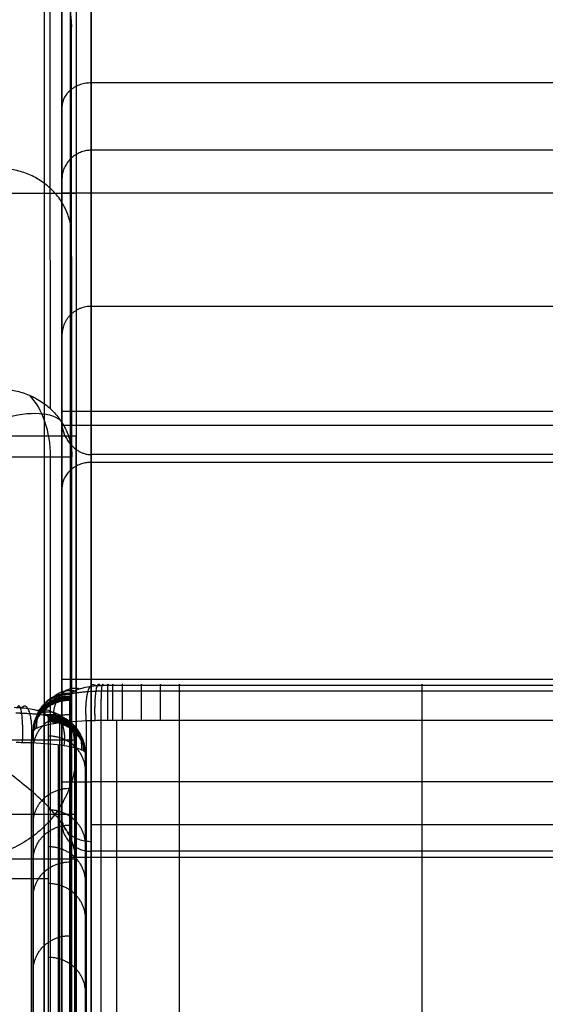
# Model space of a CAD drawing. Header units: millimetres. Extents: x -2518 to 1282, y -1102 to -49.
# Tile 71 of 154: x -1476 to -1404, y -253 to -118. Entities that reach past the tile are written whole.
import ezdxf

# ---------------------------------------------------------------- set-up
doc = ezdxf.new("R2010")
doc.units = ezdxf.units.MM
for name, color, linetype, true_color in [('Patt 1$Calque 24', 7, 'Continuous', 0xff000d), ('Patt 1$SOLIDE', 7, 'Continuous', 0x0070ff), ('Patt 1$SOLIDE2', 7, 'Continuous', 0xffffff), ('patt2$Calque 04', 7, 'Continuous', 0xffa500), ('patt2$Calque 20', 7, 'Continuous', 0xf24ad7), ('patt2$SOLIDEE', 7, 'Continuous', 0x3100ff)]:
    doc.layers.add(name, color=color, linetype=linetype, true_color=true_color)

msp = doc.modelspace()

# ---------------------------------------------------------------- linework, layer by layer
at = {"layer": 'Patt 1$Calque 24'}
for p, q in [((-1470.43, -143.36, -278.01), (-1470.43, -317.91, -278.01)), ((-1470.43, -1100.31, -204.51), (-1470.43, -173.6, -204.51))]:
    msp.add_line(p, q, dxfattribs=at)
for points, knots in [([(-1470.43, -113.46, -351.65), (-1470.43, -169.93, -212.57), (-1470.43, -172.07, -207.3), (-1470.43, -172.9, -205.49), (-1470.43, -173.6, -204.51)], [-166.149065, -166.149065, -166.149065, -166.149065, -110.766043, -58.634574, -58.634574, -58.634574, -58.634574]), ([(-1470.43, -173.6, -204.51), (-1470.43, -173.65, -204.44), (-1470.43, -173.69, -204.38), (-1470.43, -173.74, -204.32), (-1470.4, -174.1, -203.83), (-1470.29, -174.5, -203.38), (-1469.94, -175.31, -202.55), (-1469.7, -175.73, -202.16), (-1469.23, -176.32, -201.64), (-1469.05, -176.52, -201.47), (-1468.65, -176.88, -201.17), (-1468.42, -177.05, -201.03), (-1468.05, -177.28, -200.85), (-1467.92, -177.35, -200.79), (-1467.65, -177.47, -200.69), (-1467.51, -177.52, -200.65), (-1467.28, -177.59, -200.6), (-1467.21, -177.61, -200.58), (-1467.06, -177.64, -200.55), (-1466.98, -177.66, -200.54), (-1466.82, -177.68, -200.53), (-1466.75, -177.69, -200.52), (-1466.63, -177.7, -200.51), (-1466.59, -177.7, -200.51), (-1466.53, -177.7, -200.51), (-1466.51, -177.7, -200.51), (-1466.48, -177.71, -200.51), (-1466.47, -177.71, -200.51), (-1466.45, -177.71, -200.51), (-1466.44, -177.71, -200.51), (-1466.43, -177.71, -200.51)], [0, 0, 0, 0, 0.229358, 0.229358, 0.229358, 2.064985, 2.064985, 3.884427, 3.884427, 4.82335, 4.82335, 5.762629, 5.762629, 6.23801, 6.23801, 6.713707, 6.713707, 6.951877, 6.951877, 7.190072, 7.190072, 7.428322, 7.428322, 7.547402, 7.547402, 7.606936, 7.606936, 7.636701, 7.636701, 7.666467, 7.666467, 7.666467, 7.666467])]:
    msp.add_open_spline(points, degree=3, knots=knots, dxfattribs=at)
for points, degree in [([(-1470.43, -116.34, -355.51), (-1470.43, -177.74, -355.51), (-1470.43, -239.14, -355.51), (-1470.43, -300.54, -355.51)], 3), ([(-620.43, -171.79, -208.06), (-1045.43, -171.79, -208.06), (-1470.43, -171.79, -208.06)], 2), ([(-620.43, -173.74, -204.32), (-1045.43, -173.74, -204.32), (-1470.43, -173.74, -204.32)], 2), ([(-1469.26, -1100.31, -201.68), (-1469.26, -638.29, -201.68), (-1469.26, -176.28, -201.68)], 2), ([(-1466.43, -1100.31, -200.51), (-1466.43, -639.01, -200.51), (-1466.43, -177.71, -200.51)], 2), ([(-1045.43, -177.71, -200.51), (-1255.93, -177.71, -200.51), (-1466.43, -177.71, -200.51)], 2), ([(-1470.43, -208.44, -355.51), (-1436.54, -208.44, -355.51), (-1402.66, -208.44, -355.51)], 2)]:
    msp.add_open_spline(points, degree=degree, dxfattribs=at)
at = {"layer": 'Patt 1$SOLIDE'}
for p, q in [((-1470.43, -222.47, 344.73), (-1470.43, -61.42, 344.73)), ((-1470.43, -300.43, 73.81), (-1470.43, -153.64, 73.81))]:
    msp.add_line(p, q, dxfattribs=at)
at = {"layer": 'Patt 1$SOLIDE', "extrusion": (-1, 0, 0)}
for centre, radius, start, end in [((222.47, 338.73, 1470.43), 6, 18.9604, 90.0009), ((222.47, 338.73, 1469.26), 8.83, 18.2837, 90)]:
    msp.add_arc(centre, radius, start, end, dxfattribs=at)
at = {"layer": 'Patt 1$SOLIDE'}
for points in [[(-1469.26, -222.47, 347.56), (-1469.26, -141.95, 347.56), (-1469.26, -61.42, 347.56)], [(-1466.43, -222.47, 348.73), (-1466.43, -141.95, 348.73), (-1466.43, -61.42, 348.73)], [(-624.43, -126.85, 229.59), (-1045.43, -126.85, 229.59), (-1466.43, -126.85, 229.59)], [(-624.43, -136.06, 200.92), (-1045.43, -136.06, 200.92), (-1466.43, -136.06, 200.92)], [(-1466.43, -136.06, 200.92), (-1466.43, -157.42, 0.62), (-1466.43, -178.77, -199.68)], [(-1469.26, -137.23, 201.01), (-1469.26, -158.53, 1.25), (-1469.26, -179.83, -198.51)], [(-1470.43, -140.05, 201.21), (-1470.43, -161.21, 2.76), (-1470.43, -182.37, -195.69)], [(-624.43, -141.95, 348.73), (-1045.43, -141.95, 348.73), (-1466.43, -141.95, 348.73)], [(-624.43, -157.42, 0.62), (-1045.43, -157.42, 0.62), (-1466.43, -157.42, 0.62)], [(-624.43, -178.77, -199.68), (-1045.43, -178.77, -199.68), (-1466.43, -178.77, -199.68)], [(-1466.43, -178.77, -199.68), (-1466.43, -635.29, -200.4), (-1466.43, -1091.82, -201.11)], [(-1469.26, -179.83, -198.51), (-1469.26, -635.82, -199.22), (-1469.26, -1091.82, -199.94)], [(-1470.43, -182.37, -195.69), (-1470.43, -637.1, -196.4), (-1470.43, -1091.82, -197.11)], [(-624.43, -222.47, 348.73), (-1045.43, -222.47, 348.73), (-1466.43, -222.47, 348.73)], [(-1470.43, -350.05, -109.4), (-1470.43, -289.1, 115.64), (-1470.43, -228.15, 340.68)], [(-624.43, -228.35, 346.82), (-1045.43, -228.35, 346.82), (-1466.43, -228.35, 346.82)], [(-1469.26, -352.77, -108.6), (-1469.26, -291.81, 116.45), (-1469.26, -230.86, 341.5)], [(-624.43, -231.98, 341.83), (-1045.43, -231.98, 341.83), (-1466.43, -231.98, 341.83)], [(-1466.43, -353.89, -108.26), (-1466.43, -292.94, 116.79), (-1466.43, -231.98, 341.83)]]:
    msp.add_open_spline(points, degree=2, dxfattribs=at)
msp.add_rational_spline([(-1469.26, -104.42, 250.91), (-1469.26, -113.85, 246.2), (-1469.26, -130.15, 231.93), (-1469.26, -136.84, 211.37), (-1469.26, -137.23, 201.01)], [0.853553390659, 0.853553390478, 0.853553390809, 0.853553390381, 0.853553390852], degree=3, knots=[0.007483, 0.007483, 0.007483, 0.007483, 33.078934, 65.684249, 65.684249, 65.684249, 65.684249], dxfattribs=at)
for points, weights in [([(-1466.43, -103.89, 249.87), (-1466.43, -134.72, 234.39), (-1466.43, -136.06, 200.92)], [1, 0.872810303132, 1]), ([(-1466.43, -126.85, 229.59), (-1470.43, -126.85, 229.59), (-1470.43, -130.19, 231.79)], [1, 0.707106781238, 1]), ([(-1466.43, -136.06, 200.92), (-1466.46, -136.06, 200.92), (-1466.48, -136.06, 200.92)], [1, 0.997303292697, 0.994656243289]), ([(-1466.43, -141.95, 348.73), (-1470.43, -141.95, 348.73), (-1470.43, -141.95, 344.73)], [1, 0.707106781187, 1]), ([(-1466.43, -157.42, 0.62), (-1470.43, -157.42, 0.62), (-1470.43, -161.39, 1.04)], [1, 0.707106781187, 1]), ([(-1470.43, -222.47, 344.73), (-1470.43, -222.47, 348.73), (-1466.43, -222.47, 348.73)], [1, 0.707106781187, 1]), ([(-1466.43, -231.98, 341.83), (-1466.43, -229.73, 348.73), (-1466.43, -222.47, 348.73)], [1, 0.809376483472, 1]), ([(-1466.43, -230.67, 344.46), (-1470.43, -230.67, 344.46), (-1470.43, -227.39, 342.17)], [1, 0.707106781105, 1])]:
    msp.add_rational_spline(points, weights, degree=2, dxfattribs=at)
for points, knots in [([(-1470.43, -105.71, 253.43), (-1470.43, -115.56, 248.51), (-1470.43, -132.6, 233.59), (-1470.43, -139.63, 212.05), (-1470.43, -140.05, 201.21)], [0.02834, 0.02834, 0.02834, 0.02834, 33.078934, 65.59512, 65.59512, 65.59512, 65.59512]), ([(-1466.43, -136.06, 200.92), (-1466.65, -136.06, 200.92), (-1467.09, -136.1, 200.93), (-1467.75, -136.27, 200.94), (-1468.4, -136.56, 200.96), (-1469, -136.97, 200.99), (-1469.52, -137.49, 201.03), (-1469.93, -138.09, 201.07), (-1470.23, -138.73, 201.12), (-1470.39, -139.4, 201.16), (-1470.43, -139.84, 201.2), (-1470.43, -140.05, 201.21)], [0, 0, 0, 0, 0.647553, 1.330629, 2.04158, 2.770406, 3.505445, 4.234421, 4.945643, 5.629063, 6.27698, 6.27698, 6.27698, 6.27698]), ([(-1466.43, -178.77, -199.68), (-1466.65, -178.77, -199.68), (-1467.1, -178.81, -199.65), (-1467.77, -178.96, -199.48), (-1468.42, -179.23, -199.18), (-1469.02, -179.6, -198.76), (-1469.53, -180.07, -198.24), (-1469.94, -180.61, -197.65), (-1470.23, -181.19, -197), (-1470.39, -181.78, -196.34), (-1470.43, -182.18, -195.9), (-1470.43, -182.37, -195.69)], [0, 0, 0, 0, 0.649258, 1.348636, 2.106044, 2.923524, 3.793873, 4.700267, 5.619086, 6.524584, 7.393482, 7.393482, 7.393482, 7.393482]), ([(-1470.43, -228.15, 340.68), (-1470.43, -228.36, 340.74), (-1470.39, -228.78, 340.87), (-1470.23, -229.42, 341.07), (-1469.93, -230.04, 341.25), (-1469.52, -230.61, 341.43), (-1469, -231.11, 341.57), (-1468.4, -231.51, 341.69), (-1467.75, -231.79, 341.78), (-1467.09, -231.95, 341.82), (-1466.65, -231.98, 341.83), (-1466.43, -231.98, 341.83)], [-6.276425, -6.276425, -6.276425, -6.276425, -5.628553, -4.945217, -4.234101, -3.505235, -2.77029, -2.04153, -1.330615, -0.647552, 0, 0, 0, 0])]:
    msp.add_open_spline(points, degree=3, knots=knots, dxfattribs=at)
at = {"layer": 'Patt 1$SOLIDE2'}
for p, q in [((-1467.08, -339.28, 389.36), (-1467.08, -214.15, 389.36)), ((-1465.04, -339.08, 389.66), (-1465.04, -214.1, 389.66)), ((-1462.9, -339.07, 389.67), (-1462.9, -214.1, 389.67)), ((-1454.33, -339.07, 389.67), (-1454.33, -214.1, 389.67)), ((-1421.17, -339.07, 389.67), (-1421.17, -214.1, 389.67)), ((-1474.34, -344.72, 381.12), (-1474.34, -215.53, 381.12)), ((-1470.7, -340.43, 387.64), (-1470.7, -214.43, 387.64)), ((-1474.36, -346.78, 379.17), (-1474.36, -216.08, 379.17)), ((-1474.36, -349.14, 377.21), (-1474.36, -216.74, 377.21)), ((-1474.36, -353.61, 373.33), (-1474.36, -218.03, 373.33)), ((-1474.36, -407.46, 312.98), (-1474.36, -238.22, 312.98)), ((-1474.36, -429.55, 282.4), (-1474.36, -248.32, 282.4))]:
    msp.add_line(p, q, dxfattribs=at)
for points, weights, knots in [([(-1465, -210.08, 387.81), (-1465.24, -210.08, 387.79), (-1465.89, -210.1, 387.73), (-1468.09, -210.22, 387.28), (-1470.32, -210.57, 385.94), (-1471.95, -211.13, 383.8), (-1472.54, -211.48, 382.46), (-1472.85, -211.82, 381.19), (-1472.91, -212, 380.52), (-1472.91, -212.11, 380.08)], [0.797415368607, 0.797492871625, 0.797954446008, 0.801133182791, 0.810648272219, 0.825269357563, 0.834289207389, 0.842824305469, 0.847334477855, 0.850235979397], [1162.670409, 1162.670409, 1162.670409, 1162.670409, 1163.078744, 1163.679094, 1166.252528, 1167.364832, 1168.605775, 1169.089319, 1169.98651, 1169.98651, 1169.98651, 1169.98651]), ([(-1049.36, -210.08, 387.82), (-1064.64, -210.08, 387.82), (-1079.93, -210.08, 387.82), (-1095.21, -210.08, 387.82), (-1138.71, -210.08, 387.82), (-1182.21, -210.08, 387.81), (-1225.7, -210.08, 387.82), (-1236.56, -210.08, 387.82), (-1247.42, -210.08, 387.82), (-1258.28, -210.08, 387.82), (-1269.21, -210.08, 387.82), (-1280.14, -210.08, 387.82), (-1291.06, -210.08, 387.82), (-1312.94, -210.08, 387.82), (-1334.82, -210.08, 387.82), (-1356.7, -210.08, 387.82), (-1378.19, -210.08, 387.82), (-1399.68, -210.08, 387.82), (-1421.17, -210.08, 387.82), (-1432.22, -210.08, 387.82), (-1443.28, -210.08, 387.82), (-1454.33, -210.08, 387.82), (-1455.2, -210.08, 387.82), (-1456.97, -210.08, 387.82), (-1459.54, -210.08, 387.82), (-1461.75, -210.08, 387.82), (-1463.23, -210.08, 387.82), (-1464.18, -210.08, 387.82), (-1464.51, -210.08, 387.82), (-1465, -210.08, 387.81)], [0.79732246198, 0.797322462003, 0.797322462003, 0.797322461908, 0.797322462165, 0.797322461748, 0.797322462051, 0.797322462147, 0.797322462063, 0.797322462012, 0.797322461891, 0.797322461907, 0.797322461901, 0.797322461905, 0.797322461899, 0.797322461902, 0.797322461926, 0.797322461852, 0.797322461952, 0.797322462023, 0.797322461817, 0.79732246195, 0.797322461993, 0.797340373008, 0.797316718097, 0.797329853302, 0.797311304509, 0.797350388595, 0.797259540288, 0.797415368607], [747.253732, 747.253732, 747.253732, 747.253732, 793.104807, 793.104807, 793.104807, 923.597965, 923.597965, 923.597965, 956.177689, 956.177689, 956.177689, 988.95428, 988.95428, 988.95428, 1054.593512, 1054.593512, 1054.593512, 1119.061309, 1119.061309, 1119.061309, 1152.225148, 1152.225148, 1152.225148, 1154.836463, 1157.447778, 1160.059094, 1161.364752, 1162.01758, 1162.670409, 1162.670409, 1162.670409, 1162.670409]), ([(-1472.91, -212.11, 380.08), (-1472.9, -212.14, 379.95), (-1472.9, -212.15, 379.93), (-1472.9, -212.18, 379.8), (-1472.9, -212.25, 379.59), (-1472.9, -212.34, 379.29), (-1472.9, -212.45, 378.98), (-1472.9, -212.52, 378.75), (-1472.9, -212.58, 378.58), (-1472.9, -212.62, 378.45), (-1472.9, -212.66, 378.33), (-1472.9, -212.69, 378.26), (-1472.9, -212.7, 378.22)], [0.850235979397, 0.852037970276, 0.851710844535, 0.852579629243, 0.852813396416, 0.853411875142, 0.853480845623, 0.853671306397, 0.853663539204, 0.853703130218, 0.853656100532, 0.853610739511, 0.853551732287], [1169.98651, 1169.98651, 1169.98651, 1169.98651, 1170.05438, 1170.12225, 1170.257989, 1170.732449, 1171.021666, 1171.310883, 1171.46108, 1171.611277, 1171.74658, 1171.881883, 1171.881883, 1171.881883, 1171.881883]), ([(-1472.9, -212.7, 378.22), (-1472.9, -213.35, 376.27), (-1472.9, -214, 374.33), (-1472.9, -214.65, 372.38), (-1472.9, -218.02, 362.32), (-1472.9, -223.07, 347.24), (-1472.9, -229.8, 327.12), (-1472.9, -233.18, 317.08), (-1472.9, -234.84, 312.05), (-1472.9, -238.2, 301.85), (-1472.9, -241.57, 291.66), (-1472.9, -244.94, 281.47), (-1472.9, -248.27, 271.36), (-1472.9, -251.61, 261.25), (-1472.9, -254.95, 251.15), (-1472.9, -261.63, 230.9), (-1472.9, -268.32, 210.66), (-1472.9, -275, 190.41), (-1472.9, -278.33, 180.33), (-1472.9, -281.66, 170.24), (-1472.9, -284.99, 160.15), (-1472.9, -288.34, 150.03), (-1472.9, -291.68, 139.91), (-1472.9, -295.02, 129.79), (-1472.9, -301.66, 109.69), (-1472.9, -308.29, 89.59), (-1472.9, -314.93, 69.49), (-1472.9, -316.61, 64.39), (-1472.9, -318.3, 59.28), (-1472.9, -319.99, 54.18)], [0.853551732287, 0.853549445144, 0.853547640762, 0.853546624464, 0.853550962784, 0.853555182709, 0.853556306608, 0.853555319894, 0.853554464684, 0.853554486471, 0.853554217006, 0.853553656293, 0.853552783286, 0.853552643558, 0.853553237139, 0.853553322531, 0.853553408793, 0.853553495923, 0.853554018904, 0.853554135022, 0.853553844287, 0.853553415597, 0.853552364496, 0.853550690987, 0.853547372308, 0.853550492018, 0.85356005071, 0.853562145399, 0.853560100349, 0.85355391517], [1171.881883, 1171.881883, 1171.881883, 1171.881883, 1178.553198, 1178.553198, 1178.553198, 1213.041705, 1230.285958, 1247.530212, 1247.530212, 1247.530212, 1282.445431, 1282.445431, 1282.445431, 1317.058112, 1317.058112, 1317.058112, 1386.40252, 1386.40252, 1386.40252, 1420.948732, 1420.948732, 1420.948732, 1455.617121, 1455.617121, 1455.617121, 1524.456713, 1524.456713, 1524.456713, 1541.943349, 1541.943349, 1541.943349, 1541.943349])]:
    msp.add_rational_spline(points, weights, degree=3, knots=knots, dxfattribs=at)
for points, weights in [([(-1472.83, -214.8, 385.42), (-1473.61, -209.14, 384.28), (-1468.59, -210.02, 381.66)], [1, 0.649997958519, 1]), ([(-1471.49, -214.54, 386.98), (-1472.41, -208.53, 386.12), (-1467.92, -209.76, 382.43)], [1, 0.630471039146, 1]), ([(-1467.09, -214.15, 389.35), (-1467.62, -207.49, 389.22), (-1465.76, -209.37, 383.6)], [1, 0.599067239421, 1]), ([(-1465.88, -214.11, 389.58), (-1466.16, -207.38, 389.55), (-1465.17, -209.33, 383.72)], [1, 0.595875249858, 1]), ([(-1465.04, -214.1, 389.66), (-1465.16, -207.34, 389.65), (-1464.77, -209.32, 383.75)], [1, 0.594830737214, 1]), ([(-1464.14, -214.1, 389.67), (-1464.15, -207.34, 389.67), (-1464.12, -209.31, 383.76)], [1, 0.594645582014, 1]), ([(-1463.47, -214.1, 389.67), (-1463.47, -207.34, 389.67), (-1463.47, -209.31, 383.76)], [1, 0.594650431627, 1]), ([(-1462.16, -214.1, 389.67), (-1462.16, -207.34, 389.67), (-1462.17, -209.31, 383.76)], [1, 0.59464382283, 1]), ([(-1459.56, -214.1, 389.67), (-1459.56, -207.34, 389.67), (-1459.55, -209.31, 383.76)], [1, 0.594646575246, 1]), ([(-1456.96, -214.1, 389.67), (-1456.97, -207.34, 389.67), (-1456.94, -209.32, 383.76)], [1, 0.594663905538, 1]), ([(-1454.33, -214.1, 389.67), (-1454.33, -207.34, 389.67), (-1454.33, -209.32, 383.76)], [1, 0.5946449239, 1]), ([(-1421.17, -214.1, 389.67), (-1421.17, -207.34, 389.67), (-1421.17, -209.31, 383.76)], [1, 0.594644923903, 1]), ([(-1474.36, -215.61, 380.66), (-1474.38, -210.8, 379.32), (-1469.36, -210.82, 379.25)], [1, 0.705412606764, 1]), ([(-1474.36, -215.74, 380.19), (-1474.37, -210.96, 378.85), (-1469.36, -210.96, 378.83)], [1, 0.706716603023, 1]), ([(-1474.36, -215.83, 379.92), (-1474.36, -211.05, 378.58), (-1469.36, -211.05, 378.58)], [1, 0.707018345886, 1]), ([(-1474.36, -215.91, 379.66), (-1474.36, -211.14, 378.32), (-1469.36, -211.13, 378.33)], [1, 0.707310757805, 1]), ([(-1474.36, -215.96, 379.52), (-1474.36, -211.18, 378.19), (-1469.36, -211.18, 378.2)], [1, 0.70734270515, 1]), ([(-1474.36, -216, 379.39), (-1474.36, -211.22, 378.05), (-1469.36, -211.22, 378.06)], [1, 0.707376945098, 1]), ([(-1474.36, -216.04, 379.28), (-1474.36, -211.26, 377.94), (-1469.36, -211.26, 377.95)], [1, 0.707304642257, 1]), ([(-1474.36, -216.08, 379.17), (-1474.36, -211.3, 377.83), (-1469.36, -211.3, 377.83)], [1, 0.707103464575, 1]), ([(-1474.35, -215.55, 380.91), (-1474.4, -210.72, 379.56), (-1469.35, -210.76, 379.43)], [1, 0.703802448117, 1]), ([(-1474.35, -215.57, 380.82), (-1474.39, -210.75, 379.47), (-1469.35, -210.78, 379.37)], [1, 0.704595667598, 1]), ([(-1474.34, -215.53, 381.12), (-1474.44, -210.65, 379.76), (-1469.35, -210.74, 379.49)], [1, 0.700471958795, 1]), ([(-1474.09, -215.27, 382.65), (-1474.44, -210.14, 381.29), (-1469.22, -210.48, 380.26)], [1, 0.682958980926, 1]), ([(-1473.84, -215.13, 383.46), (-1474.33, -209.86, 382.13), (-1469.1, -210.35, 380.67)], [1, 0.673530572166, 1]), ([(-1474.36, -218.03, 373.33), (-1474.36, -213.25, 371.99), (-1469.36, -213.25, 371.99)], [1, 0.707093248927, 1]), ([(-1474.36, -228.13, 343.16), (-1474.36, -223.35, 341.82), (-1469.36, -223.35, 341.82)], [1, 0.707110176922, 1]), ([(-1474.36, -233.18, 328.07), (-1474.36, -228.4, 326.73), (-1469.36, -228.4, 326.73)], [1, 0.707111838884, 1]), ([(-1474.36, -238.22, 312.98), (-1474.36, -233.44, 311.66), (-1469.36, -233.44, 311.66)], [1, 0.707108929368, 1]), ([(-1474.36, -248.32, 282.4), (-1474.36, -243.53, 281.08), (-1469.36, -243.53, 281.08)], [1, 0.707107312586, 1])]:
    msp.add_rational_spline(points, weights, degree=2, dxfattribs=at)
for points, knots in [([(-1464.77, -209.32, 383.75), (-1464.91, -209.32, 383.75), (-1465.24, -209.33, 383.72), (-1466.41, -209.4, 383.49), (-1467.66, -209.63, 382.8), (-1468.65, -210.02, 381.64), (-1469.04, -210.28, 380.89), (-1469.27, -210.52, 380.15), (-1469.33, -210.66, 379.75), (-1469.35, -210.74, 379.49)], [1162.670409, 1162.670409, 1162.670409, 1162.670409, 1163.078744, 1163.679094, 1166.252528, 1167.364832, 1168.605775, 1169.089319, 1169.98651, 1169.98651, 1169.98651, 1169.98651]), ([(-1049.36, -209.32, 383.76), (-1064.65, -209.32, 383.76), (-1079.93, -209.32, 383.76), (-1095.21, -209.31, 383.76), (-1138.71, -209.31, 383.76), (-1182.21, -209.32, 383.75), (-1225.71, -209.32, 383.76), (-1236.57, -209.32, 383.76), (-1247.43, -209.32, 383.76), (-1258.29, -209.32, 383.76), (-1269.21, -209.31, 383.76), (-1280.14, -209.31, 383.76), (-1291.06, -209.31, 383.76), (-1312.94, -209.31, 383.76), (-1334.82, -209.31, 383.76), (-1356.7, -209.31, 383.76), (-1378.19, -209.31, 383.76), (-1399.68, -209.31, 383.76), (-1421.17, -209.31, 383.76), (-1432.23, -209.32, 383.76), (-1443.28, -209.32, 383.76), (-1454.34, -209.32, 383.76), (-1455.21, -209.32, 383.76), (-1456.94, -209.32, 383.76), (-1459.56, -209.31, 383.76), (-1461.73, -209.32, 383.76), (-1463.26, -209.31, 383.76), (-1464.12, -209.31, 383.76), (-1464.57, -209.32, 383.76), (-1464.77, -209.32, 383.75)], [747.252037, 747.252037, 747.252037, 747.252037, 793.104807, 793.104807, 793.104807, 923.597965, 923.597965, 923.597965, 956.177689, 956.177689, 956.177689, 988.95428, 988.95428, 988.95428, 1054.593512, 1054.593512, 1054.593512, 1119.061309, 1119.061309, 1119.061309, 1152.225148, 1152.225148, 1152.225148, 1154.836463, 1157.447778, 1160.059094, 1161.364752, 1162.01758, 1162.670409, 1162.670409, 1162.670409, 1162.670409]), ([(-1469.36, -211.3, 377.83), (-1469.36, -211.29, 377.87), (-1469.36, -211.26, 377.95), (-1469.36, -211.22, 378.07), (-1469.36, -211.18, 378.2), (-1469.36, -211.12, 378.37), (-1469.36, -211.05, 378.58), (-1469.36, -210.95, 378.89), (-1469.36, -210.86, 379.15), (-1469.36, -210.79, 379.35), (-1469.35, -210.76, 379.43), (-1469.35, -210.75, 379.47), (-1469.35, -210.74, 379.49)], [-1171.881883, -1171.881883, -1171.881883, -1171.881883, -1171.74658, -1171.611277, -1171.46108, -1171.310883, -1171.021666, -1170.732449, -1170.257989, -1170.12225, -1170.05438, -1169.98651, -1169.98651, -1169.98651, -1169.98651]), ([(-1469.36, -318.58, 53.79), (-1469.36, -316.9, 58.9), (-1469.36, -315.21, 64), (-1469.36, -313.53, 69.11), (-1469.37, -306.89, 89.21), (-1469.36, -300.25, 109.3), (-1469.36, -293.62, 129.4), (-1469.36, -290.28, 139.52), (-1469.36, -286.93, 149.65), (-1469.36, -283.59, 159.77), (-1469.36, -280.26, 169.85), (-1469.36, -276.93, 179.94), (-1469.36, -273.6, 190.02), (-1469.36, -266.91, 210.27), (-1469.36, -260.23, 230.52), (-1469.36, -253.54, 250.76), (-1469.36, -250.21, 260.87), (-1469.36, -246.87, 270.97), (-1469.36, -243.53, 281.08), (-1469.36, -240.17, 291.27), (-1469.36, -236.8, 301.47), (-1469.36, -233.44, 311.66), (-1469.36, -231.78, 316.69), (-1469.36, -228.4, 326.72), (-1469.36, -221.67, 346.85), (-1469.36, -216.62, 361.93), (-1469.36, -213.25, 371.99), (-1469.36, -212.6, 373.94), (-1469.36, -211.95, 375.88), (-1469.36, -211.3, 377.83)], [-1541.943349, -1541.943349, -1541.943349, -1541.943349, -1524.456713, -1524.456713, -1524.456713, -1455.617121, -1455.617121, -1455.617121, -1420.948732, -1420.948732, -1420.948732, -1386.40252, -1386.40252, -1386.40252, -1317.058112, -1317.058112, -1317.058112, -1282.445431, -1282.445431, -1282.445431, -1247.530212, -1247.530212, -1247.530212, -1230.285958, -1213.041705, -1178.553198, -1178.553198, -1178.553198, -1171.881883, -1171.881883, -1171.881883, -1171.881883]), ([(-1465.04, -214.1, 389.66), (-1465.31, -214.1, 389.65), (-1466.02, -214.11, 389.58), (-1468.43, -214.18, 389.12), (-1470.97, -214.42, 387.72), (-1472.95, -214.8, 385.39), (-1473.72, -215.06, 383.88), (-1474.18, -215.3, 382.42), (-1474.3, -215.44, 381.63), (-1474.34, -215.53, 381.12)], [1162.670409, 1162.670409, 1162.670409, 1162.670409, 1163.078744, 1163.679094, 1166.252528, 1167.364832, 1168.605775, 1169.089319, 1169.98651, 1169.98651, 1169.98651, 1169.98651]), ([(-1049.36, -214.1, 389.67), (-1064.64, -214.1, 389.67), (-1079.93, -214.1, 389.67), (-1095.21, -214.1, 389.67), (-1138.71, -214.1, 389.67), (-1182.21, -214.1, 389.67), (-1225.7, -214.1, 389.67), (-1236.56, -214.1, 389.67), (-1247.42, -214.1, 389.67), (-1258.28, -214.1, 389.67), (-1269.21, -214.1, 389.67), (-1280.14, -214.1, 389.67), (-1291.06, -214.1, 389.67), (-1312.94, -214.1, 389.67), (-1334.82, -214.1, 389.67), (-1356.7, -214.1, 389.67), (-1378.19, -214.1, 389.67), (-1399.68, -214.1, 389.67), (-1421.17, -214.1, 389.67), (-1432.22, -214.1, 389.67), (-1443.28, -214.1, 389.67), (-1454.33, -214.1, 389.67), (-1455.2, -214.1, 389.67), (-1456.98, -214.1, 389.67), (-1459.54, -214.1, 389.67), (-1461.75, -214.1, 389.67), (-1463.22, -214.1, 389.67), (-1464.19, -214.09, 389.67), (-1464.5, -214.1, 389.68), (-1465.04, -214.1, 389.66)], [747.253775, 747.253775, 747.253775, 747.253775, 793.104807, 793.104807, 793.104807, 923.597965, 923.597965, 923.597965, 956.177689, 956.177689, 956.177689, 988.95428, 988.95428, 988.95428, 1054.593512, 1054.593512, 1054.593512, 1119.061309, 1119.061309, 1119.061309, 1152.225148, 1152.225148, 1152.225148, 1154.836463, 1157.447778, 1160.059094, 1161.364752, 1162.01758, 1162.670409, 1162.670409, 1162.670409, 1162.670409]), ([(-1474.34, -215.53, 381.12), (-1474.35, -215.53, 380.94), (-1474.35, -215.55, 380.93), (-1474.36, -215.57, 380.77), (-1474.36, -215.63, 380.6), (-1474.36, -215.67, 380.43), (-1474.36, -215.71, 380.32)], [1169.9865102, 1169.9865102, 1169.9865102, 1169.9865102, 1170.0543799, 1170.1222496, 1170.2579891, 1170.5994197, 1170.5994197, 1170.5994197, 1170.5994197]), ([(-1474.36, -215.71, 380.32), (-1474.36, -215.72, 380.28), (-1474.36, -215.76, 380.14), (-1474.36, -215.83, 379.93), (-1474.36, -215.9, 379.7), (-1474.36, -215.96, 379.53), (-1474.36, -216, 379.39), (-1474.36, -216.04, 379.28), (-1474.36, -216.07, 379.2), (-1474.36, -216.08, 379.17)], [1170.59942, 1170.59942, 1170.59942, 1170.59942, 1170.732449, 1171.021666, 1171.310883, 1171.46108, 1171.611277, 1171.74658, 1171.881883, 1171.881883, 1171.881883, 1171.881883]), ([(-1474.36, -218.03, 373.33), (-1474.36, -221.4, 363.27), (-1474.36, -226.45, 348.19), (-1474.36, -233.17, 328.07), (-1474.36, -236.56, 318.02), (-1474.36, -238.22, 312.98)], [1178.553198, 1178.553198, 1178.553198, 1178.553198, 1213.041705, 1230.285958, 1247.530212, 1247.530212, 1247.530212, 1247.530212])]:
    msp.add_open_spline(points, degree=3, knots=knots, dxfattribs=at)
for points, degree in [([(-1464.77, -209.32, 383.75), (-1464.77, -209.32, 383.75), (-1464.77, -209.32, 383.75), (-1464.77, -209.32, 383.75)], 3), ([(-1474.36, -216.08, 379.17), (-1474.36, -216.3, 378.51), (-1474.36, -216.52, 377.86), (-1474.36, -216.74, 377.21)], 3), ([(-1474.36, -216.74, 377.21), (-1474.36, -217.17, 375.91), (-1474.36, -217.6, 374.62), (-1474.36, -218.03, 373.33)], 3), ([(-1469.36, -232.77, 313.66), (-1259.36, -232.77, 313.66), (-1049.36, -232.77, 313.66)], 2), ([(-1474.36, -238.22, 312.98), (-1474.36, -241.59, 302.79), (-1474.36, -244.95, 292.59), (-1474.36, -248.32, 282.4)], 3), ([(-1474.36, -248.32, 282.4), (-1474.36, -251.66, 272.3), (-1474.36, -254.99, 262.19), (-1474.36, -258.33, 252.08)], 3)]:
    msp.add_open_spline(points, degree=degree, dxfattribs=at)
at = {"layer": 'patt2$Calque 04'}
for p, q in [((-1474.61, -342.25, 388.71), (-1474.61, -217.11, 388.71)), ((-1470.92, -343.4, 386.9), (-1470.92, -217.4, 386.9)), ((-1467.22, -347.68, 380.03), (-1467.22, -218.49, 380.03)), ((-1467.2, -349.75, 377.98), (-1467.2, -219.05, 377.98)), ((-1467.2, -352.11, 375.91), (-1467.2, -219.7, 375.91)), ((-1467.2, -356.58, 371.83), (-1467.2, -221, 371.83)), ((-1467.2, -410.42, 308.25), (-1467.2, -241.19, 308.25)), ((-1467.2, -432.51, 276.04), (-1467.2, -251.29, 276.04))]:
    msp.add_line(p, q, dxfattribs=at)
for points, knots in [([(-1476.95, -212.28, 382.81), (-1476.81, -212.29, 382.8), (-1476.47, -212.3, 382.77), (-1475.28, -212.37, 382.54), (-1474.01, -212.6, 381.81), (-1473.01, -212.99, 380.59), (-1472.61, -213.24, 379.79), (-1472.38, -213.49, 379.01), (-1472.31, -213.63, 378.59), (-1472.29, -213.71, 378.31)], [1162.670409, 1162.670409, 1162.670409, 1162.670409, 1163.078744, 1163.679094, 1166.252528, 1167.364832, 1168.605775, 1169.089319, 1169.98651, 1169.98651, 1169.98651, 1169.98651]), ([(-1472.28, -214.27, 376.57), (-1472.28, -214.25, 376.61), (-1472.28, -214.23, 376.69), (-1472.28, -214.19, 376.82), (-1472.28, -214.14, 376.95), (-1472.28, -214.09, 377.14), (-1472.28, -214.02, 377.36), (-1472.28, -213.91, 377.68), (-1472.29, -213.82, 377.96), (-1472.29, -213.76, 378.17), (-1472.29, -213.73, 378.25), (-1472.29, -213.72, 378.29), (-1472.29, -213.71, 378.31)], [-1171.881883, -1171.881883, -1171.881883, -1171.881883, -1171.74658, -1171.611277, -1171.46108, -1171.310883, -1171.021666, -1170.732449, -1170.257989, -1170.12225, -1170.05438, -1169.98651, -1169.98651, -1169.98651, -1169.98651]), ([(-1472.28, -321.55, 35.2), (-1472.28, -319.87, 40.58), (-1472.28, -318.18, 45.96), (-1472.28, -316.49, 51.34), (-1472.28, -309.86, 72.51), (-1472.28, -303.22, 93.68), (-1472.28, -296.59, 114.86), (-1472.28, -293.24, 125.52), (-1472.28, -289.9, 136.18), (-1472.28, -286.56, 146.84), (-1472.28, -283.23, 157.47), (-1472.28, -279.9, 168.1), (-1472.28, -276.57, 178.72), (-1472.28, -269.88, 200.05), (-1472.28, -263.2, 221.38), (-1472.28, -256.51, 242.71), (-1472.28, -253.17, 253.35), (-1472.28, -249.84, 264), (-1472.28, -246.5, 274.64), (-1472.28, -243.14, 285.38), (-1472.28, -239.77, 296.12), (-1472.28, -236.4, 306.86), (-1472.28, -234.74, 312.16), (-1472.28, -231.36, 322.73), (-1472.28, -224.64, 343.94), (-1472.28, -219.59, 359.82), (-1472.28, -216.22, 370.42), (-1472.28, -215.57, 372.47), (-1472.28, -214.92, 374.52), (-1472.28, -214.27, 376.57)], [-1541.943349, -1541.943349, -1541.943349, -1541.943349, -1524.456713, -1524.456713, -1524.456713, -1455.617121, -1455.617121, -1455.617121, -1420.948732, -1420.948732, -1420.948732, -1386.40252, -1386.40252, -1386.40252, -1317.058112, -1317.058112, -1317.058112, -1282.445431, -1282.445431, -1282.445431, -1247.530212, -1247.530212, -1247.530212, -1230.285958, -1213.041705, -1178.553198, -1178.553198, -1178.553198, -1171.881883, -1171.881883, -1171.881883, -1171.881883]), ([(-1476.67, -217.07, 389.03), (-1476.4, -217.07, 389.02), (-1475.68, -217.08, 388.95), (-1473.23, -217.15, 388.47), (-1470.65, -217.38, 386.98), (-1468.63, -217.77, 384.53), (-1467.85, -218.02, 382.95), (-1467.39, -218.27, 381.41), (-1467.26, -218.41, 380.58), (-1467.22, -218.49, 380.03)], [1162.670409, 1162.670409, 1162.670409, 1162.670409, 1163.078744, 1163.679094, 1166.252528, 1167.364832, 1168.605775, 1169.089319, 1169.98651, 1169.98651, 1169.98651, 1169.98651]), ([(-1467.22, -218.49, 380.03), (-1467.21, -218.5, 379.85), (-1467.21, -218.51, 379.83), (-1467.21, -218.54, 379.67), (-1467.2, -218.61, 379.44), (-1467.2, -218.69, 379.11), (-1467.2, -218.8, 378.78), (-1467.2, -218.87, 378.54), (-1467.2, -218.93, 378.36), (-1467.2, -218.97, 378.22), (-1467.2, -219.01, 378.09), (-1467.2, -219.04, 378.01), (-1467.2, -219.05, 377.98)], [1169.98651, 1169.98651, 1169.98651, 1169.98651, 1170.05438, 1170.12225, 1170.257989, 1170.732449, 1171.021666, 1171.310883, 1171.46108, 1171.611277, 1171.74658, 1171.881883, 1171.881883, 1171.881883, 1171.881883]), ([(-1467.2, -219.05, 377.98), (-1467.2, -219.7, 375.93), (-1467.2, -220.35, 373.88), (-1467.2, -221, 371.83), (-1467.2, -224.37, 361.23), (-1467.2, -229.42, 345.34), (-1467.2, -236.14, 324.15), (-1467.2, -239.53, 313.56), (-1467.2, -241.19, 308.25), (-1467.2, -244.56, 297.51), (-1467.2, -247.92, 286.78), (-1467.2, -251.29, 276.04), (-1467.2, -254.62, 265.39), (-1467.2, -257.96, 254.75), (-1467.2, -261.3, 244.1), (-1467.2, -267.98, 222.77), (-1467.2, -274.67, 201.44), (-1467.2, -281.35, 180.11), (-1467.2, -284.68, 169.49), (-1467.2, -288.01, 158.86), (-1467.2, -291.35, 148.24), (-1467.2, -294.69, 137.58), (-1467.2, -298.03, 126.91), (-1467.2, -301.37, 116.25), (-1467.2, -308.01, 95.08), (-1467.2, -314.64, 73.9), (-1467.2, -321.28, 52.73), (-1467.2, -322.97, 47.35), (-1467.2, -324.65, 41.97), (-1467.2, -326.34, 36.59)], [1171.881883, 1171.881883, 1171.881883, 1171.881883, 1178.553198, 1178.553198, 1178.553198, 1213.041705, 1230.285958, 1247.530212, 1247.530212, 1247.530212, 1282.445431, 1282.445431, 1282.445431, 1317.058112, 1317.058112, 1317.058112, 1386.40252, 1386.40252, 1386.40252, 1420.948732, 1420.948732, 1420.948732, 1455.617121, 1455.617121, 1455.617121, 1524.456713, 1524.456713, 1524.456713, 1541.943349, 1541.943349, 1541.943349, 1541.943349])]:
    msp.add_open_spline(points, degree=3, knots=knots, dxfattribs=at)
for points, weights in [([(-1475.82, -217.08, 388.95), (-1475.53, -210.35, 388.91), (-1476.54, -212.3, 382.77)], [1, 0.595875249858, 1]), ([(-1474.59, -217.11, 388.71), (-1474.06, -210.45, 388.57), (-1475.94, -212.33, 382.65)], [1, 0.599067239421, 1]), ([(-1470.12, -217.51, 386.21), (-1469.18, -211.49, 385.3), (-1473.75, -212.73, 381.42)], [1, 0.630471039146, 1]), ([(-1468.76, -217.77, 384.56), (-1467.97, -212.11, 383.36), (-1473.07, -212.99, 380.6)], [1, 0.649997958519, 1]), ([(-1467.73, -218.1, 382.5), (-1467.24, -212.83, 381.1), (-1472.55, -213.32, 379.56)], [1, 0.673530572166, 1]), ([(-1467.47, -218.23, 381.65), (-1467.12, -213.11, 380.21), (-1472.42, -213.45, 379.13)], [1, 0.682958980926, 1]), ([(-1467.22, -218.49, 380.03), (-1467.13, -213.62, 378.6), (-1472.29, -213.71, 378.31)], [1, 0.700471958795, 1]), ([(-1467.21, -218.51, 379.82), (-1467.16, -213.69, 378.39), (-1472.29, -213.73, 378.25)], [1, 0.703802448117, 1]), ([(-1467.21, -218.53, 379.72), (-1467.17, -213.72, 378.3), (-1472.29, -213.75, 378.19)], [1, 0.704595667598, 1]), ([(-1467.2, -218.57, 379.55), (-1467.18, -213.77, 378.14), (-1472.29, -213.79, 378.06)], [1, 0.705412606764, 1]), ([(-1467.2, -218.71, 379.06), (-1467.19, -213.93, 377.64), (-1472.28, -213.93, 377.63)], [1, 0.706716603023, 1]), ([(-1467.2, -218.8, 378.78), (-1467.2, -214.01, 377.36), (-1472.28, -214.02, 377.36)], [1, 0.707018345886, 1]), ([(-1467.2, -218.88, 378.5), (-1467.2, -214.1, 377.08), (-1472.28, -214.1, 377.09)], [1, 0.707310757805, 1]), ([(-1467.2, -218.93, 378.36), (-1467.2, -214.15, 376.94), (-1472.28, -214.14, 376.95)], [1, 0.70734270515, 1]), ([(-1467.2, -218.97, 378.22), (-1467.2, -214.19, 376.81), (-1472.28, -214.19, 376.82)], [1, 0.707376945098, 1]), ([(-1467.2, -219.01, 378.09), (-1467.2, -214.23, 376.68), (-1472.28, -214.23, 376.69)], [1, 0.707304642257, 1]), ([(-1467.2, -219.05, 377.98), (-1467.2, -214.27, 376.57), (-1472.28, -214.27, 376.57)], [1, 0.707103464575, 1]), ([(-1467.2, -221, 371.83), (-1467.2, -216.22, 370.42), (-1472.28, -216.22, 370.42)], [1, 0.707093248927, 1]), ([(-1467.2, -231.1, 340.04), (-1467.2, -226.32, 338.63), (-1472.28, -226.32, 338.63)], [1, 0.707110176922, 1]), ([(-1467.2, -236.15, 324.15), (-1467.2, -231.37, 322.74), (-1472.28, -231.37, 322.74)], [1, 0.707111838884, 1]), ([(-1467.2, -241.19, 308.25), (-1467.2, -236.4, 306.86), (-1472.28, -236.4, 306.86)], [1, 0.707108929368, 1]), ([(-1467.2, -251.29, 276.04), (-1467.2, -246.5, 274.64), (-1472.28, -246.5, 274.64)], [1, 0.707107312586, 1])]:
    msp.add_rational_spline(points, weights, degree=2, dxfattribs=at)
for points, weights, knots in [([(-1476.72, -213.05, 387.08), (-1476.47, -213.05, 387.07), (-1475.81, -213.07, 387), (-1473.58, -213.18, 386.53), (-1471.3, -213.54, 385.11), (-1469.65, -214.1, 382.86), (-1469.05, -214.45, 381.45), (-1468.74, -214.79, 380.11), (-1468.67, -214.96, 379.4), (-1468.67, -215.08, 378.94)], [0.797415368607, 0.797492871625, 0.797954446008, 0.801133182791, 0.810648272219, 0.825269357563, 0.834289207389, 0.842824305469, 0.847334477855, 0.850235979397], [1162.670409, 1162.670409, 1162.670409, 1162.670409, 1163.078744, 1163.679094, 1166.252528, 1167.364832, 1168.605775, 1169.089319, 1169.98651, 1169.98651, 1169.98651, 1169.98651]), ([(-1468.67, -215.08, 378.94), (-1468.68, -215.1, 378.8), (-1468.68, -215.11, 378.78), (-1468.69, -215.15, 378.64), (-1468.68, -215.22, 378.42), (-1468.69, -215.31, 378.11), (-1468.69, -215.42, 377.78), (-1468.69, -215.49, 377.54), (-1468.69, -215.55, 377.36), (-1468.69, -215.59, 377.23), (-1468.69, -215.63, 377.1), (-1468.69, -215.66, 377.02), (-1468.69, -215.67, 376.98)], [0.850235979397, 0.852037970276, 0.851710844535, 0.852579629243, 0.852813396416, 0.853411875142, 0.853480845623, 0.853671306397, 0.853663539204, 0.853703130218, 0.853656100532, 0.853610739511, 0.853551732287], [1169.98651, 1169.98651, 1169.98651, 1169.98651, 1170.05438, 1170.12225, 1170.257989, 1170.732449, 1171.021666, 1171.310883, 1171.46108, 1171.611277, 1171.74658, 1171.881883, 1171.881883, 1171.881883, 1171.881883]), ([(-1468.69, -215.67, 376.98), (-1468.69, -216.32, 374.93), (-1468.69, -216.97, 372.88), (-1468.69, -217.62, 370.83), (-1468.69, -220.99, 360.23), (-1468.69, -226.04, 344.35), (-1468.69, -232.76, 323.14), (-1468.69, -236.14, 312.57), (-1468.69, -237.81, 307.27), (-1468.69, -241.17, 296.53), (-1468.69, -244.54, 285.79), (-1468.69, -247.9, 275.05), (-1468.69, -251.24, 264.41), (-1468.69, -254.58, 253.76), (-1468.69, -257.91, 243.11), (-1468.69, -264.6, 221.79), (-1468.69, -271.28, 200.46), (-1468.69, -277.97, 179.13), (-1468.69, -281.3, 168.5), (-1468.69, -284.63, 157.88), (-1468.69, -287.96, 147.25), (-1468.69, -291.3, 136.59), (-1468.69, -294.65, 125.93), (-1468.69, -297.99, 115.26), (-1468.69, -304.62, 94.09), (-1468.68, -311.26, 72.92), (-1468.69, -317.9, 51.74), (-1468.69, -319.58, 46.37), (-1468.69, -321.27, 40.99), (-1468.69, -322.95, 35.61)], [0.853551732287, 0.853549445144, 0.853547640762, 0.853546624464, 0.853550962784, 0.853555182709, 0.853556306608, 0.853555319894, 0.853554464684, 0.853554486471, 0.853554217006, 0.853553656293, 0.853552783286, 0.853552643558, 0.853553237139, 0.853553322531, 0.853553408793, 0.853553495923, 0.853554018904, 0.853554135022, 0.853553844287, 0.853553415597, 0.853552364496, 0.853550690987, 0.853547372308, 0.853550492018, 0.85356005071, 0.853562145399, 0.853560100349, 0.85355391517], [1171.881883, 1171.881883, 1171.881883, 1171.881883, 1178.553198, 1178.553198, 1178.553198, 1213.041705, 1230.285958, 1247.530212, 1247.530212, 1247.530212, 1282.445431, 1282.445431, 1282.445431, 1317.058112, 1317.058112, 1317.058112, 1386.40252, 1386.40252, 1386.40252, 1420.948732, 1420.948732, 1420.948732, 1455.617121, 1455.617121, 1455.617121, 1524.456713, 1524.456713, 1524.456713, 1541.943349, 1541.943349, 1541.943349, 1541.943349])]:
    msp.add_rational_spline(points, weights, degree=3, knots=knots, dxfattribs=at)
msp.add_open_spline([(-1472.28, -235.74, 308.97), (-1816.98, -235.74, 308.97), (-2161.69, -235.74, 308.97)], degree=2, dxfattribs=at)
at = {"layer": 'patt2$Calque 20'}
for p, q in [((-1469.14, -299.5, -350.5), (-1469.14, -119.18, -350.5)), ((-1469.1, -150.62, -273.04), (-1469.1, -315.66, -273.04)), ((-1469.07, -1089.12, -205.59), (-1469.07, -178, -205.59))]:
    msp.add_line(p, q, dxfattribs=at)
at = {"layer": 'patt2$Calque 20', "extrusion": (-0.786631, 0, 0.617424)}
msp.add_arc((178, -1074.93, 1035.34), 9.93, 90, 147.8861, dxfattribs=at)
at = {"layer": 'patt2$Calque 20', "extrusion": (-0.367313, 0.803791, -0.467976)}
msp.add_arc((1419.24, 30.24, 496.42), 10, 102.0689, 166.6818, dxfattribs=at)
at = {"layer": 'patt2$Calque 20', "extrusion": (0, 1, 0)}
msp.add_arc((1479.07, -205.59, -178), 10, 90, 180.028, dxfattribs=at)
at = {"layer": 'patt2$Calque 20'}
msp.add_open_spline([(-1479.14, -108.37, -350.54), (-1478.86, -108.37, -350.54), (-1478.28, -108.39, -350.53), (-1477.42, -108.52, -350.53), (-1476.54, -108.73, -350.53), (-1475.66, -109.03, -350.52), (-1474.8, -109.42, -350.52), (-1473.96, -109.92, -350.52), (-1473.16, -110.5, -350.51), (-1472.41, -111.17, -350.51), (-1471.72, -111.91, -350.51), (-1471.1, -112.72, -350.51), (-1470.56, -113.59, -350.5), (-1470.11, -114.49, -350.5), (-1469.74, -115.43, -350.5), (-1469.47, -116.37, -350.5), (-1469.27, -117.32, -350.5), (-1469.16, -118.25, -350.5), (-1469.14, -118.87, -350.5), (-1469.14, -119.18, -350.5)], degree=3, knots=[-16.342125, -16.342125, -16.342125, -16.342125, -15.496121, -14.621962, -13.720618, -12.793513, -11.842596, -10.870409, -9.880128, -8.875564, -7.861117, -6.841678, -5.822474, -4.808892, -3.806267, -2.819691, -1.85383, -0.912786, 0, 0, 0, 0], dxfattribs=at)
for points in [[(-1471.99, -171.45, -202.93), (-1472.03, -141.49, -276.72), (-1472.07, -111.54, -350.51)], [(-1469.07, -178, -205.59), (-1469.1, -148.59, -278.05), (-1469.14, -119.18, -350.5)], [(-1471.99, -1089.12, -198.52), (-1471.99, -633.56, -198.52), (-1471.99, -178, -198.52)]]:
    msp.add_open_spline(points, degree=2, dxfattribs=at)
for points in [[(-1469.1, -147.82, -279.95), (-1469.1, -138.55, -276.19), (-1479.1, -138.55, -276.18)], [(-1479.07, -168.73, -201.83), (-1469.06, -168.73, -201.83), (-1469.07, -178, -205.59)]]:
    msp.add_rational_spline(points, [1, 0.707041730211, 1], degree=2, dxfattribs=at)
at = {"layer": 'patt2$SOLIDEE'}
msp.add_line((-1483.47, -216.75, 350.56), (-1468.47, -216.75, 350.56), dxfattribs=at)
for points, degree in [([(-1472.87, -53.57, 346.17), (-1472.87, -110.82, 346.17), (-1472.87, -168.08, 346.17), (-1472.87, -225.33, 346.17)], 3), ([(-1468.47, -58.5, 335.56), (-1468.47, -111.75, 335.56), (-1468.47, -164.99, 335.56), (-1468.47, -218.23, 335.56)], 3), ([(-1468.47, -155.15, 75.44), (-1468.47, -225.99, 75.44), (-1468.47, -296.82, 75.44)], 2), ([(-2391.54, -175.15, -195.64), (-1930, -175.15, -195.64), (-1468.46, -175.15, -195.64)], 2), ([(-1468.47, -176.1, -195.64), (-1468.47, -175.62, -195.64), (-1468.46, -175.15, -195.64)], 2), ([(-1468.47, -184.15, -195.64), (-1468.47, -180.13, -195.64), (-1468.47, -176.1, -195.64)], 2), ([(-1468.47, -372.96, -195.64), (-1468.47, -278.55, -195.64), (-1468.47, -184.15, -195.64)], 2), ([(-1468.47, -218.23, 335.56), (-1468.47, -223.46, 335.56), (-1468.47, -228.68, 335.56), (-1468.47, -233.9, 335.56)], 3), ([(-1468.47, -218.23, 335.56), (-1468.47, -269.81, 164.86), (-1468.47, -321.38, -5.84), (-1468.47, -372.96, -176.55)], 3), ([(-2335.45, -226.88, 347.21), (-1901.96, -226.88, 347.21), (-1468.47, -226.88, 347.21)], 2), ([(-1472.87, -228.6, 337.92), (-1472.87, -277.71, 175.37), (-1472.87, -326.82, 12.83), (-1472.87, -375.93, -149.72)], 3), ([(-1483.47, -233.02, 338.48), (-1475.97, -233.02, 338.48), (-1468.47, -233.02, 338.48)], 2)]:
    msp.add_open_spline(points, degree=degree, dxfattribs=at)
for points, knots in [([(-1468.47, -58.5, 335.56), (-1468.47, -58.58, 335.32), (-1468.47, -58.9, 334.37), (-1468.47, -59.68, 332.02), (-1468.47, -60.77, 328.8), (-1468.47, -65.44, 315.1), (-1468.47, -70.86, 299.2), (-1468.47, -76.28, 283.28), (-1468.47, -78.15, 277.78), (-1468.47, -78.9, 275.61), (-1468.47, -79.38, 274.32), (-1468.47, -79.67, 273.61), (-1468.47, -79.92, 273.03), (-1468.47, -80.13, 272.61), (-1468.47, -80.27, 272.35), (-1468.47, -80.37, 272.19), (-1468.47, -80.42, 272.12), (-1468.47, -80.46, 272.07), (-1468.47, -80.48, 272.05), (-1468.47, -80.49, 272.03), (-1468.47, -80.5, 272.02), (-1468.47, -80.51, 272.01), (-1468.47, -80.52, 272), (-1468.47, -80.54, 271.98), (-1468.47, -80.57, 271.96), (-1468.47, -80.6, 271.93), (-1468.47, -80.65, 271.88), (-1468.47, -80.72, 271.83), (-1468.47, -80.82, 271.75), (-1468.47, -80.93, 271.67), (-1468.47, -81.13, 271.53), (-1468.47, -81.36, 271.37), (-1468.47, -81.62, 271.21), (-1468.47, -81.87, 271.05), (-1468.47, -82.14, 270.89), (-1468.47, -82.58, 270.62), (-1468.47, -83.17, 270.27), (-1468.47, -84.3, 269.64), (-1468.47, -85.68, 268.88), (-1468.47, -87.31, 268.01), (-1468.47, -89.13, 267.05), (-1468.47, -91.26, 265.94), (-1468.47, -94.53, 264.24), (-1468.47, -98.55, 262.15), (-1468.47, -103.19, 259.69), (-1468.47, -107.46, 257.32), (-1468.47, -110.75, 255.31), (-1468.47, -113.16, 253.7), (-1468.47, -115.51, 252.02), (-1468.47, -118.43, 249.68), (-1468.47, -121.89, 246.4), (-1468.47, -125.3, 242.66), (-1468.47, -128.02, 239.32), (-1468.47, -130.06, 236.55), (-1468.47, -131.86, 233.91), (-1468.47, -133.79, 230.69), (-1468.47, -135.66, 226.93), (-1468.47, -137.19, 223.27), (-1468.47, -138.25, 220.31), (-1468.47, -138.96, 218.01), (-1468.47, -139.49, 216.1), (-1468.47, -140.04, 213.73), (-1468.47, -140.39, 211.73), (-1468.47, -140.58, 210.47), (-1468.47, -140.64, 210.11), (-1468.47, -140.71, 209.59), (-1468.47, -140.79, 208.92), (-1468.47, -140.89, 208.1), (-1468.47, -140.99, 207.17), (-1468.47, -141.12, 206.08), (-1468.47, -141.28, 204.62), (-1468.47, -141.46, 202.95), (-1468.47, -142.07, 197.41), (-1468.47, -143.86, 180.84), (-1468.47, -146.82, 153.22), (-1468.47, -155, 76.89), (-1468.47, -167.43, -39.4), (-1468.47, -178.63, -144.01), (-1468.47, -184.15, -195.64)], [5.245713, 5.245713, 5.245713, 5.245713, 6.022017, 8.235511, 12.686572, 16.211924, 51.665423, 63.086293, 66.666348, 69.094035, 69.974609, 70.771529, 71.414904, 71.850832, 72.193286, 72.303149, 72.413012, 72.448508, 72.484005, 72.502006, 72.520007, 72.532312, 72.544617, 72.570732, 72.596847, 72.651364, 72.705882, 72.808855, 72.911828, 73.070958, 73.230088, 73.640823, 73.903297, 74.165771, 74.509534, 74.853297, 75.714424, 76.57555, 78.728028, 80.4308, 82.133572, 84.886697, 87.639821, 93.204359, 98.4804, 103.377043, 107.862593, 110.038631, 112.091605, 116.496562, 121.251473, 126.408237, 131.676976, 134.168215, 136.7021, 141.262433, 145.424679, 149.307645, 153.143559, 154.844823, 156.535315, 159.100682, 162.132179, 162.618272, 162.926986, 163.2357, 164.180629, 164.953908, 165.727188, 166.979833, 168.232478, 170.137487, 172.042495, 184.92836, 220.155011, 255.381662, 415.225601, 570.999538, 570.999538, 570.999538, 570.999538]), ([(-1468.47, -233.9, 335.56), (-1468.47, -233.19, 336.45), (-1468.55, -232.47, 337.36), (-1468.89, -231.04, 339.22), (-1469.16, -230.33, 340.16), (-1469.89, -228.9, 342.01), (-1470.36, -228.18, 342.91), (-1471.48, -226.76, 344.63), (-1472.13, -226.04, 345.44), (-1473.6, -224.61, 346.9), (-1474.41, -223.9, 347.56), (-1476.12, -222.47, 348.68), (-1477.03, -221.75, 349.14), (-1478.87, -220.32, 349.88), (-1479.81, -219.61, 350.14), (-1481.67, -218.18, 350.49), (-1482.59, -217.46, 350.56), (-1483.47, -216.75, 350.56)], [0, 0, 0, 0, 2.147977, 2.147977, 4.295954, 4.295954, 6.443931, 6.443931, 8.591909, 8.591909, 10.739886, 10.739886, 12.887863, 12.887863, 15.03584, 15.03584, 17.183817, 17.183817, 17.183817, 17.183817]), ([(-1468.47, -218.23, 335.56), (-1468.47, -219.1, 335.76), (-1468.55, -219.99, 335.97), (-1468.89, -221.81, 336.38), (-1469.16, -222.72, 336.6), (-1469.89, -224.53, 337.01), (-1470.36, -225.41, 337.22), (-1471.48, -227.09, 337.59), (-1472.13, -227.88, 337.77), (-1473.6, -229.32, 338.07), (-1474.41, -229.97, 338.2), (-1476.12, -231.07, 338.41), (-1477.03, -231.54, 338.48), (-1478.87, -232.27, 338.58), (-1479.81, -232.55, 338.6), (-1481.67, -232.91, 338.58), (-1482.59, -233, 338.54), (-1483.47, -233.02, 338.48)], [0, 0, 0, 0, 0.223793, 0.223793, 0.447585, 0.447585, 0.671378, 0.671378, 0.89517, 0.89517, 1.118963, 1.118963, 1.342755, 1.342755, 1.566548, 1.566548, 1.79034, 1.79034, 1.79034, 1.79034])]:
    msp.add_open_spline(points, degree=3, knots=knots, dxfattribs=at)
for points, weights in [([(-1468.47, -142, 335.56), (-1468.47, -142, 350.56), (-1483.47, -142, 350.56)], [1, 0.707106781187, 1]), ([(-1468.47, -216.75, 350.56), (-1468.47, -229.37, 350.56), (-1468.47, -233.02, 338.48)], [1, 0.802875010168, 1])]:
    msp.add_rational_spline(points, weights, degree=2, dxfattribs=at)

doc.saveas('drawing.dxf')
